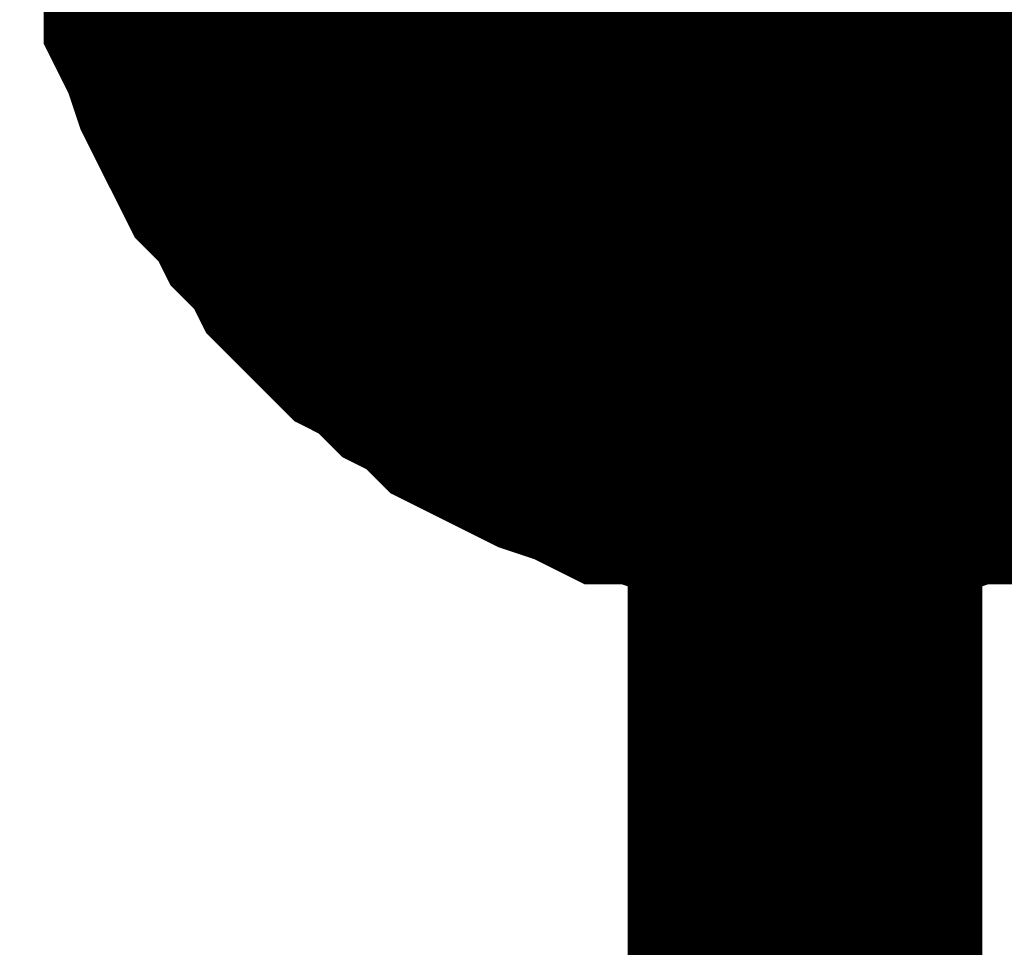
# Model space of a CAD drawing. Header units: inches. Extents: x 0 to 17, y 0 to 11.
# Tile 18 of 256: x 7.7741 to 7.8069, y 1.9125 to 1.9433. Entities that reach past the tile are written whole.
import ezdxf

# ---------------------------------------------------------------- set-up
doc = ezdxf.new("R2010")
doc.units = ezdxf.units.IN
doc.header["$MEASUREMENT"] = 0
doc.layers.add('Sheet', color=255, linetype='Continuous')

msp = doc.modelspace()

# ---------------------------------------------------------------- linework, layer by layer
at = {"layer": 'Sheet'}
msp.add_lwpolyline([(7.79, 1.95, 0.02, 0.02, 1), (7.81, 1.95, 0.02, 0.02, 1)], format="xyseb", close=True, dxfattribs=at)
for points in [[(7.800257, 1.929678, 0.0118, 0.0118, 0), (7.799067, 1.929678, 0.0118, 0.0118, 0), (7.798274, 1.929678, 0.0118, 0.0118, 0), (7.797085, 1.930075, 0.0118, 0.0118, 0), (7.796292, 1.930075, 0.0118, 0.0118, 0), (7.795103, 1.930471, 0.0118, 0.0118, 0), (7.79431, 1.930471, 0.0118, 0.0118, 0), (7.793517, 1.930868, 0.0118, 0.0118, 0), (7.792327, 1.931264, 0.0118, 0.0118, 0), (7.791535, 1.931661, 0.0118, 0.0118, 0), (7.790742, 1.932057, 0.0118, 0.0118, 0), (7.789949, 1.932454, 0.0118, 0.0118, 0), (7.789156, 1.933247, 0.0118, 0.0118, 0), (7.788363, 1.933643, 0.0118, 0.0118, 0), (7.78757, 1.934436, 0.0118, 0.0118, 0), (7.786777, 1.934833, 0.0118, 0.0118, 0), (7.785984, 1.935626, 0.0118, 0.0118, 0), (7.785191, 1.936419, 0.0118, 0.0118, 0), (7.784795, 1.937212, 0.0118, 0.0118, 0), (7.784002, 1.938005, 0.0118, 0.0118, 0), (7.783605, 1.938798, 0.0118, 0.0118, 0), (7.782813, 1.939591, 0.0118, 0.0118, 0), (7.782416, 1.940384, 0.0118, 0.0118, 0), (7.78202, 1.941176, 0.0118, 0.0118, 0), (7.781623, 1.941969, 0.0118, 0.0118, 0), (7.781227, 1.943159, 0.0118, 0.0118, 0), (7.78083, 1.943952, 0.0118, 0.0118, 0), (7.78083, 1.944745, 0.0118, 0.0118, 0), (7.780434, 1.945934, 0.0118, 0.0118, 0), (7.780434, 1.946727, 0.0118, 0.0118, 0), (7.780037, 1.947917, 0.0118, 0.0118, 0), (7.780037, 1.94871, 0.0118, 0.0118, 0), (7.780037, 1.949899, 0.0118, 0.0118, 0)], [(7.800257, 1.929678, 0.0118, 0.0118, 0), (7.799067, 1.929678, 0.0118, 0.0118, 0), (7.798274, 1.929678, 0.0118, 0.0118, 0), (7.797085, 1.930075, 0.0118, 0.0118, 0), (7.796292, 1.930075, 0.0118, 0.0118, 0), (7.795103, 1.930471, 0.0118, 0.0118, 0), (7.79431, 1.930471, 0.0118, 0.0118, 0), (7.793517, 1.930868, 0.0118, 0.0118, 0), (7.792327, 1.931264, 0.0118, 0.0118, 0), (7.791535, 1.931661, 0.0118, 0.0118, 0), (7.790742, 1.932057, 0.0118, 0.0118, 0), (7.789949, 1.932454, 0.0118, 0.0118, 0), (7.789156, 1.933247, 0.0118, 0.0118, 0), (7.788363, 1.933643, 0.0118, 0.0118, 0), (7.78757, 1.934436, 0.0118, 0.0118, 0), (7.786777, 1.934833, 0.0118, 0.0118, 0), (7.785984, 1.935626, 0.0118, 0.0118, 0), (7.785191, 1.936419, 0.0118, 0.0118, 0), (7.784795, 1.937212, 0.0118, 0.0118, 0), (7.784002, 1.938005, 0.0118, 0.0118, 0), (7.783605, 1.938798, 0.0118, 0.0118, 0), (7.782813, 1.939591, 0.0118, 0.0118, 0), (7.782416, 1.940384, 0.0118, 0.0118, 0), (7.78202, 1.941176, 0.0118, 0.0118, 0), (7.781623, 1.941969, 0.0118, 0.0118, 0), (7.781227, 1.943159, 0.0118, 0.0118, 0), (7.78083, 1.943952, 0.0118, 0.0118, 0), (7.78083, 1.944745, 0.0118, 0.0118, 0), (7.780434, 1.945934, 0.0118, 0.0118, 0), (7.780434, 1.946727, 0.0118, 0.0118, 0), (7.780037, 1.947917, 0.0118, 0.0118, 0), (7.780037, 1.94871, 0.0118, 0.0118, 0), (7.780037, 1.949899, 0.0118, 0.0118, 0)], [(7.800257, 1.929678, 0.0118, 0.0118, 0), (7.799067, 1.929678, 0.0118, 0.0118, 0), (7.798274, 1.929678, 0.0118, 0.0118, 0), (7.797085, 1.930075, 0.0118, 0.0118, 0), (7.796292, 1.930075, 0.0118, 0.0118, 0), (7.795103, 1.930471, 0.0118, 0.0118, 0), (7.79431, 1.930471, 0.0118, 0.0118, 0), (7.793517, 1.930868, 0.0118, 0.0118, 0), (7.792327, 1.931264, 0.0118, 0.0118, 0), (7.791535, 1.931661, 0.0118, 0.0118, 0), (7.790742, 1.932057, 0.0118, 0.0118, 0), (7.789949, 1.932454, 0.0118, 0.0118, 0), (7.789156, 1.933247, 0.0118, 0.0118, 0), (7.788363, 1.933643, 0.0118, 0.0118, 0), (7.78757, 1.934436, 0.0118, 0.0118, 0), (7.786777, 1.934833, 0.0118, 0.0118, 0), (7.785984, 1.935626, 0.0118, 0.0118, 0), (7.785191, 1.936419, 0.0118, 0.0118, 0), (7.784795, 1.937212, 0.0118, 0.0118, 0), (7.784002, 1.938005, 0.0118, 0.0118, 0), (7.783605, 1.938798, 0.0118, 0.0118, 0), (7.782813, 1.939591, 0.0118, 0.0118, 0), (7.782416, 1.940384, 0.0118, 0.0118, 0), (7.78202, 1.941176, 0.0118, 0.0118, 0), (7.781623, 1.941969, 0.0118, 0.0118, 0), (7.781227, 1.943159, 0.0118, 0.0118, 0), (7.78083, 1.943952, 0.0118, 0.0118, 0), (7.78083, 1.944745, 0.0118, 0.0118, 0), (7.780434, 1.945934, 0.0118, 0.0118, 0), (7.780434, 1.946727, 0.0118, 0.0118, 0), (7.780037, 1.947917, 0.0118, 0.0118, 0), (7.780037, 1.94871, 0.0118, 0.0118, 0), (7.780037, 1.949899, 0.0118, 0.0118, 0)], [(7.800257, 1.929678, 0.0118, 0.0118, 0), (7.799067, 1.929678, 0.0118, 0.0118, 0), (7.798274, 1.929678, 0.0118, 0.0118, 0), (7.797085, 1.930075, 0.0118, 0.0118, 0), (7.796292, 1.930075, 0.0118, 0.0118, 0), (7.795103, 1.930471, 0.0118, 0.0118, 0), (7.79431, 1.930471, 0.0118, 0.0118, 0), (7.793517, 1.930868, 0.0118, 0.0118, 0), (7.792327, 1.931264, 0.0118, 0.0118, 0), (7.791535, 1.931661, 0.0118, 0.0118, 0), (7.790742, 1.932057, 0.0118, 0.0118, 0), (7.789949, 1.932454, 0.0118, 0.0118, 0), (7.789156, 1.933247, 0.0118, 0.0118, 0), (7.788363, 1.933643, 0.0118, 0.0118, 0), (7.78757, 1.934436, 0.0118, 0.0118, 0), (7.786777, 1.934833, 0.0118, 0.0118, 0), (7.785984, 1.935626, 0.0118, 0.0118, 0), (7.785191, 1.936419, 0.0118, 0.0118, 0), (7.784795, 1.937212, 0.0118, 0.0118, 0), (7.784002, 1.938005, 0.0118, 0.0118, 0), (7.783605, 1.938798, 0.0118, 0.0118, 0), (7.782813, 1.939591, 0.0118, 0.0118, 0), (7.782416, 1.940384, 0.0118, 0.0118, 0), (7.78202, 1.941176, 0.0118, 0.0118, 0), (7.781623, 1.941969, 0.0118, 0.0118, 0), (7.781227, 1.943159, 0.0118, 0.0118, 0), (7.78083, 1.943952, 0.0118, 0.0118, 0), (7.78083, 1.944745, 0.0118, 0.0118, 0), (7.780434, 1.945934, 0.0118, 0.0118, 0), (7.780434, 1.946727, 0.0118, 0.0118, 0), (7.780037, 1.947917, 0.0118, 0.0118, 0), (7.780037, 1.94871, 0.0118, 0.0118, 0), (7.780037, 1.949899, 0.0118, 0.0118, 0)], [(7.800257, 1.929678, 0.0118, 0.0118, 0), (7.799067, 1.929678, 0.0118, 0.0118, 0), (7.798274, 1.929678, 0.0118, 0.0118, 0), (7.797085, 1.930075, 0.0118, 0.0118, 0), (7.796292, 1.930075, 0.0118, 0.0118, 0), (7.795103, 1.930471, 0.0118, 0.0118, 0), (7.79431, 1.930471, 0.0118, 0.0118, 0), (7.793517, 1.930868, 0.0118, 0.0118, 0), (7.792327, 1.931264, 0.0118, 0.0118, 0), (7.791535, 1.931661, 0.0118, 0.0118, 0), (7.790742, 1.932057, 0.0118, 0.0118, 0), (7.789949, 1.932454, 0.0118, 0.0118, 0), (7.789156, 1.933247, 0.0118, 0.0118, 0), (7.788363, 1.933643, 0.0118, 0.0118, 0), (7.78757, 1.934436, 0.0118, 0.0118, 0), (7.786777, 1.934833, 0.0118, 0.0118, 0), (7.785984, 1.935626, 0.0118, 0.0118, 0), (7.785191, 1.936419, 0.0118, 0.0118, 0), (7.784795, 1.937212, 0.0118, 0.0118, 0), (7.784002, 1.938005, 0.0118, 0.0118, 0), (7.783605, 1.938798, 0.0118, 0.0118, 0), (7.782813, 1.939591, 0.0118, 0.0118, 0), (7.782416, 1.940384, 0.0118, 0.0118, 0), (7.78202, 1.941176, 0.0118, 0.0118, 0), (7.781623, 1.941969, 0.0118, 0.0118, 0), (7.781227, 1.943159, 0.0118, 0.0118, 0), (7.78083, 1.943952, 0.0118, 0.0118, 0), (7.78083, 1.944745, 0.0118, 0.0118, 0), (7.780434, 1.945934, 0.0118, 0.0118, 0), (7.780434, 1.946727, 0.0118, 0.0118, 0), (7.780037, 1.947917, 0.0118, 0.0118, 0), (7.780037, 1.94871, 0.0118, 0.0118, 0), (7.780037, 1.949899, 0.0118, 0.0118, 0)], [(7.800257, 1.929678, 0.0118, 0.0118, 0), (7.799067, 1.929678, 0.0118, 0.0118, 0), (7.798274, 1.929678, 0.0118, 0.0118, 0), (7.797085, 1.930075, 0.0118, 0.0118, 0), (7.796292, 1.930075, 0.0118, 0.0118, 0), (7.795103, 1.930471, 0.0118, 0.0118, 0), (7.79431, 1.930471, 0.0118, 0.0118, 0), (7.793517, 1.930868, 0.0118, 0.0118, 0), (7.792327, 1.931264, 0.0118, 0.0118, 0), (7.791535, 1.931661, 0.0118, 0.0118, 0), (7.790742, 1.932057, 0.0118, 0.0118, 0), (7.789949, 1.932454, 0.0118, 0.0118, 0), (7.789156, 1.933247, 0.0118, 0.0118, 0), (7.788363, 1.933643, 0.0118, 0.0118, 0), (7.78757, 1.934436, 0.0118, 0.0118, 0), (7.786777, 1.934833, 0.0118, 0.0118, 0), (7.785984, 1.935626, 0.0118, 0.0118, 0), (7.785191, 1.936419, 0.0118, 0.0118, 0), (7.784795, 1.937212, 0.0118, 0.0118, 0), (7.784002, 1.938005, 0.0118, 0.0118, 0), (7.783605, 1.938798, 0.0118, 0.0118, 0), (7.782813, 1.939591, 0.0118, 0.0118, 0), (7.782416, 1.940384, 0.0118, 0.0118, 0), (7.78202, 1.941176, 0.0118, 0.0118, 0), (7.781623, 1.941969, 0.0118, 0.0118, 0), (7.781227, 1.943159, 0.0118, 0.0118, 0), (7.78083, 1.943952, 0.0118, 0.0118, 0), (7.78083, 1.944745, 0.0118, 0.0118, 0), (7.780434, 1.945934, 0.0118, 0.0118, 0), (7.780434, 1.946727, 0.0118, 0.0118, 0), (7.780037, 1.947917, 0.0118, 0.0118, 0), (7.780037, 1.94871, 0.0118, 0.0118, 0), (7.780037, 1.949899, 0.0118, 0.0118, 0)], [(7.800257, 1.699719, 0.0118, 0.0118, 0), (7.800257, 1.949899, 0.0118, 0.0118, 0)], [(7.800257, 1.929678, 0.0039, 0.0039, 0), (7.799067, 1.929678, 0.0039, 0.0039, 0), (7.798274, 1.929678, 0.0039, 0.0039, 0), (7.797085, 1.930075, 0.0039, 0.0039, 0), (7.796292, 1.930075, 0.0039, 0.0039, 0), (7.795103, 1.930471, 0.0039, 0.0039, 0), (7.79431, 1.930471, 0.0039, 0.0039, 0), (7.793517, 1.930868, 0.0039, 0.0039, 0), (7.792327, 1.931264, 0.0039, 0.0039, 0), (7.791535, 1.931661, 0.0039, 0.0039, 0), (7.790742, 1.932057, 0.0039, 0.0039, 0), (7.789949, 1.932454, 0.0039, 0.0039, 0), (7.789156, 1.933247, 0.0039, 0.0039, 0), (7.788363, 1.933643, 0.0039, 0.0039, 0), (7.78757, 1.934436, 0.0039, 0.0039, 0), (7.786777, 1.934833, 0.0039, 0.0039, 0), (7.785984, 1.935626, 0.0039, 0.0039, 0), (7.785191, 1.936419, 0.0039, 0.0039, 0), (7.784795, 1.937212, 0.0039, 0.0039, 0), (7.784002, 1.938005, 0.0039, 0.0039, 0), (7.783605, 1.938798, 0.0039, 0.0039, 0), (7.782813, 1.939591, 0.0039, 0.0039, 0), (7.782416, 1.940384, 0.0039, 0.0039, 0), (7.78202, 1.941176, 0.0039, 0.0039, 0), (7.781623, 1.941969, 0.0039, 0.0039, 0), (7.781227, 1.943159, 0.0039, 0.0039, 0), (7.78083, 1.943952, 0.0039, 0.0039, 0), (7.78083, 1.944745, 0.0039, 0.0039, 0), (7.780434, 1.945934, 0.0039, 0.0039, 0)], [(7.800257, 1.929678, 0.0039, 0.0039, 0), (7.799067, 1.929678, 0.0039, 0.0039, 0), (7.798274, 1.929678, 0.0039, 0.0039, 0), (7.797085, 1.930075, 0.0039, 0.0039, 0), (7.796292, 1.930075, 0.0039, 0.0039, 0), (7.795103, 1.930471, 0.0039, 0.0039, 0), (7.79431, 1.930471, 0.0039, 0.0039, 0), (7.793517, 1.930868, 0.0039, 0.0039, 0), (7.792327, 1.931264, 0.0039, 0.0039, 0), (7.791535, 1.931661, 0.0039, 0.0039, 0), (7.790742, 1.932057, 0.0039, 0.0039, 0), (7.789949, 1.932454, 0.0039, 0.0039, 0), (7.789156, 1.933247, 0.0039, 0.0039, 0), (7.788363, 1.933643, 0.0039, 0.0039, 0), (7.78757, 1.934436, 0.0039, 0.0039, 0), (7.786777, 1.934833, 0.0039, 0.0039, 0), (7.785984, 1.935626, 0.0039, 0.0039, 0), (7.785191, 1.936419, 0.0039, 0.0039, 0), (7.784795, 1.937212, 0.0039, 0.0039, 0), (7.784002, 1.938005, 0.0039, 0.0039, 0), (7.783605, 1.938798, 0.0039, 0.0039, 0), (7.782813, 1.939591, 0.0039, 0.0039, 0), (7.782416, 1.940384, 0.0039, 0.0039, 0), (7.78202, 1.941176, 0.0039, 0.0039, 0), (7.781623, 1.941969, 0.0039, 0.0039, 0), (7.781227, 1.943159, 0.0039, 0.0039, 0), (7.78083, 1.943952, 0.0039, 0.0039, 0), (7.78083, 1.944745, 0.0039, 0.0039, 0), (7.780434, 1.945934, 0.0039, 0.0039, 0)], [(7.800257, 1.929678, 0.0039, 0.0039, 0), (7.799067, 1.929678, 0.0039, 0.0039, 0), (7.798274, 1.929678, 0.0039, 0.0039, 0), (7.797085, 1.930075, 0.0039, 0.0039, 0), (7.796292, 1.930075, 0.0039, 0.0039, 0), (7.795103, 1.930471, 0.0039, 0.0039, 0), (7.79431, 1.930471, 0.0039, 0.0039, 0), (7.793517, 1.930868, 0.0039, 0.0039, 0), (7.792327, 1.931264, 0.0039, 0.0039, 0), (7.791535, 1.931661, 0.0039, 0.0039, 0), (7.790742, 1.932057, 0.0039, 0.0039, 0), (7.789949, 1.932454, 0.0039, 0.0039, 0), (7.789156, 1.933247, 0.0039, 0.0039, 0), (7.788363, 1.933643, 0.0039, 0.0039, 0), (7.78757, 1.934436, 0.0039, 0.0039, 0), (7.786777, 1.934833, 0.0039, 0.0039, 0), (7.785984, 1.935626, 0.0039, 0.0039, 0), (7.785191, 1.936419, 0.0039, 0.0039, 0), (7.784795, 1.937212, 0.0039, 0.0039, 0), (7.784002, 1.938005, 0.0039, 0.0039, 0), (7.783605, 1.938798, 0.0039, 0.0039, 0), (7.782813, 1.939591, 0.0039, 0.0039, 0), (7.782416, 1.940384, 0.0039, 0.0039, 0), (7.78202, 1.941176, 0.0039, 0.0039, 0), (7.781623, 1.941969, 0.0039, 0.0039, 0), (7.781227, 1.943159, 0.0039, 0.0039, 0), (7.78083, 1.943952, 0.0039, 0.0039, 0), (7.78083, 1.944745, 0.0039, 0.0039, 0), (7.780434, 1.945934, 0.0039, 0.0039, 0)], [(7.800257, 1.929678, 0.0039, 0.0039, 0), (7.799067, 1.929678, 0.0039, 0.0039, 0), (7.798274, 1.929678, 0.0039, 0.0039, 0), (7.797085, 1.930075, 0.0039, 0.0039, 0), (7.796292, 1.930075, 0.0039, 0.0039, 0), (7.795103, 1.930471, 0.0039, 0.0039, 0), (7.79431, 1.930471, 0.0039, 0.0039, 0), (7.793517, 1.930868, 0.0039, 0.0039, 0), (7.792327, 1.931264, 0.0039, 0.0039, 0), (7.791535, 1.931661, 0.0039, 0.0039, 0), (7.790742, 1.932057, 0.0039, 0.0039, 0), (7.789949, 1.932454, 0.0039, 0.0039, 0), (7.789156, 1.933247, 0.0039, 0.0039, 0), (7.788363, 1.933643, 0.0039, 0.0039, 0), (7.78757, 1.934436, 0.0039, 0.0039, 0), (7.786777, 1.934833, 0.0039, 0.0039, 0), (7.785984, 1.935626, 0.0039, 0.0039, 0), (7.785191, 1.936419, 0.0039, 0.0039, 0), (7.784795, 1.937212, 0.0039, 0.0039, 0), (7.784002, 1.938005, 0.0039, 0.0039, 0), (7.783605, 1.938798, 0.0039, 0.0039, 0), (7.782813, 1.939591, 0.0039, 0.0039, 0), (7.782416, 1.940384, 0.0039, 0.0039, 0), (7.78202, 1.941176, 0.0039, 0.0039, 0), (7.781623, 1.941969, 0.0039, 0.0039, 0), (7.781227, 1.943159, 0.0039, 0.0039, 0), (7.78083, 1.943952, 0.0039, 0.0039, 0), (7.78083, 1.944745, 0.0039, 0.0039, 0), (7.780434, 1.945934, 0.0039, 0.0039, 0)], [(7.800257, 1.929678, 0.0039, 0.0039, 0), (7.799067, 1.929678, 0.0039, 0.0039, 0), (7.798274, 1.929678, 0.0039, 0.0039, 0), (7.797085, 1.930075, 0.0039, 0.0039, 0), (7.796292, 1.930075, 0.0039, 0.0039, 0), (7.795103, 1.930471, 0.0039, 0.0039, 0), (7.79431, 1.930471, 0.0039, 0.0039, 0), (7.793517, 1.930868, 0.0039, 0.0039, 0), (7.792327, 1.931264, 0.0039, 0.0039, 0), (7.791535, 1.931661, 0.0039, 0.0039, 0), (7.790742, 1.932057, 0.0039, 0.0039, 0), (7.789949, 1.932454, 0.0039, 0.0039, 0), (7.789156, 1.933247, 0.0039, 0.0039, 0), (7.788363, 1.933643, 0.0039, 0.0039, 0), (7.78757, 1.934436, 0.0039, 0.0039, 0), (7.786777, 1.934833, 0.0039, 0.0039, 0), (7.785984, 1.935626, 0.0039, 0.0039, 0), (7.785191, 1.936419, 0.0039, 0.0039, 0), (7.784795, 1.937212, 0.0039, 0.0039, 0), (7.784002, 1.938005, 0.0039, 0.0039, 0), (7.783605, 1.938798, 0.0039, 0.0039, 0), (7.782813, 1.939591, 0.0039, 0.0039, 0), (7.782416, 1.940384, 0.0039, 0.0039, 0), (7.78202, 1.941176, 0.0039, 0.0039, 0), (7.781623, 1.941969, 0.0039, 0.0039, 0), (7.781227, 1.943159, 0.0039, 0.0039, 0), (7.78083, 1.943952, 0.0039, 0.0039, 0), (7.78083, 1.944745, 0.0039, 0.0039, 0), (7.780434, 1.945934, 0.0039, 0.0039, 0)], [(7.800257, 1.929678, 0.0039, 0.0039, 0), (7.799067, 1.929678, 0.0039, 0.0039, 0), (7.798274, 1.929678, 0.0039, 0.0039, 0), (7.797085, 1.930075, 0.0039, 0.0039, 0), (7.796292, 1.930075, 0.0039, 0.0039, 0), (7.795103, 1.930471, 0.0039, 0.0039, 0), (7.79431, 1.930471, 0.0039, 0.0039, 0), (7.793517, 1.930868, 0.0039, 0.0039, 0), (7.792327, 1.931264, 0.0039, 0.0039, 0), (7.791535, 1.931661, 0.0039, 0.0039, 0), (7.790742, 1.932057, 0.0039, 0.0039, 0), (7.789949, 1.932454, 0.0039, 0.0039, 0), (7.789156, 1.933247, 0.0039, 0.0039, 0), (7.788363, 1.933643, 0.0039, 0.0039, 0), (7.78757, 1.934436, 0.0039, 0.0039, 0), (7.786777, 1.934833, 0.0039, 0.0039, 0), (7.785984, 1.935626, 0.0039, 0.0039, 0), (7.785191, 1.936419, 0.0039, 0.0039, 0), (7.784795, 1.937212, 0.0039, 0.0039, 0), (7.784002, 1.938005, 0.0039, 0.0039, 0), (7.783605, 1.938798, 0.0039, 0.0039, 0), (7.782813, 1.939591, 0.0039, 0.0039, 0), (7.782416, 1.940384, 0.0039, 0.0039, 0), (7.78202, 1.941176, 0.0039, 0.0039, 0), (7.781623, 1.941969, 0.0039, 0.0039, 0), (7.781227, 1.943159, 0.0039, 0.0039, 0), (7.78083, 1.943952, 0.0039, 0.0039, 0), (7.78083, 1.944745, 0.0039, 0.0039, 0), (7.780434, 1.945934, 0.0039, 0.0039, 0)], [(7.812943, 1.934436, 0.0118, 0.0118, 0), (7.81215, 1.933643, 0.0118, 0.0118, 0), (7.811357, 1.933247, 0.0118, 0.0118, 0), (7.810564, 1.932454, 0.0118, 0.0118, 0), (7.809771, 1.932057, 0.0118, 0.0118, 0), (7.808979, 1.931661, 0.0118, 0.0118, 0), (7.808186, 1.931264, 0.0118, 0.0118, 0), (7.806996, 1.930868, 0.0118, 0.0118, 0), (7.806203, 1.930471, 0.0118, 0.0118, 0), (7.80541, 1.930471, 0.0118, 0.0118, 0), (7.804221, 1.930075, 0.0118, 0.0118, 0), (7.803428, 1.930075, 0.0118, 0.0118, 0), (7.802239, 1.929678, 0.0118, 0.0118, 0), (7.801446, 1.929678, 0.0118, 0.0118, 0), (7.800257, 1.929678, 0.0118, 0.0118, 0)], [(7.812943, 1.934436, 0.0118, 0.0118, 0), (7.81215, 1.933643, 0.0118, 0.0118, 0), (7.811357, 1.933247, 0.0118, 0.0118, 0), (7.810564, 1.932454, 0.0118, 0.0118, 0), (7.809771, 1.932057, 0.0118, 0.0118, 0), (7.808979, 1.931661, 0.0118, 0.0118, 0), (7.808186, 1.931264, 0.0118, 0.0118, 0), (7.806996, 1.930868, 0.0118, 0.0118, 0), (7.806203, 1.930471, 0.0118, 0.0118, 0), (7.80541, 1.930471, 0.0118, 0.0118, 0), (7.804221, 1.930075, 0.0118, 0.0118, 0), (7.803428, 1.930075, 0.0118, 0.0118, 0), (7.802239, 1.929678, 0.0118, 0.0118, 0), (7.801446, 1.929678, 0.0118, 0.0118, 0), (7.800257, 1.929678, 0.0118, 0.0118, 0)], [(7.812943, 1.934436, 0.0118, 0.0118, 0), (7.81215, 1.933643, 0.0118, 0.0118, 0), (7.811357, 1.933247, 0.0118, 0.0118, 0), (7.810564, 1.932454, 0.0118, 0.0118, 0), (7.809771, 1.932057, 0.0118, 0.0118, 0), (7.808979, 1.931661, 0.0118, 0.0118, 0), (7.808186, 1.931264, 0.0118, 0.0118, 0), (7.806996, 1.930868, 0.0118, 0.0118, 0), (7.806203, 1.930471, 0.0118, 0.0118, 0), (7.80541, 1.930471, 0.0118, 0.0118, 0), (7.804221, 1.930075, 0.0118, 0.0118, 0), (7.803428, 1.930075, 0.0118, 0.0118, 0), (7.802239, 1.929678, 0.0118, 0.0118, 0), (7.801446, 1.929678, 0.0118, 0.0118, 0), (7.800257, 1.929678, 0.0118, 0.0118, 0)], [(7.812943, 1.934436, 0.0118, 0.0118, 0), (7.81215, 1.933643, 0.0118, 0.0118, 0), (7.811357, 1.933247, 0.0118, 0.0118, 0), (7.810564, 1.932454, 0.0118, 0.0118, 0), (7.809771, 1.932057, 0.0118, 0.0118, 0), (7.808979, 1.931661, 0.0118, 0.0118, 0), (7.808186, 1.931264, 0.0118, 0.0118, 0), (7.806996, 1.930868, 0.0118, 0.0118, 0), (7.806203, 1.930471, 0.0118, 0.0118, 0), (7.80541, 1.930471, 0.0118, 0.0118, 0), (7.804221, 1.930075, 0.0118, 0.0118, 0), (7.803428, 1.930075, 0.0118, 0.0118, 0), (7.802239, 1.929678, 0.0118, 0.0118, 0), (7.801446, 1.929678, 0.0118, 0.0118, 0), (7.800257, 1.929678, 0.0118, 0.0118, 0)], [(7.812943, 1.934436, 0.0118, 0.0118, 0), (7.81215, 1.933643, 0.0118, 0.0118, 0), (7.811357, 1.933247, 0.0118, 0.0118, 0), (7.810564, 1.932454, 0.0118, 0.0118, 0), (7.809771, 1.932057, 0.0118, 0.0118, 0), (7.808979, 1.931661, 0.0118, 0.0118, 0), (7.808186, 1.931264, 0.0118, 0.0118, 0), (7.806996, 1.930868, 0.0118, 0.0118, 0), (7.806203, 1.930471, 0.0118, 0.0118, 0), (7.80541, 1.930471, 0.0118, 0.0118, 0), (7.804221, 1.930075, 0.0118, 0.0118, 0), (7.803428, 1.930075, 0.0118, 0.0118, 0), (7.802239, 1.929678, 0.0118, 0.0118, 0), (7.801446, 1.929678, 0.0118, 0.0118, 0), (7.800257, 1.929678, 0.0118, 0.0118, 0)], [(7.812943, 1.934436, 0.0118, 0.0118, 0), (7.81215, 1.933643, 0.0118, 0.0118, 0), (7.811357, 1.933247, 0.0118, 0.0118, 0), (7.810564, 1.932454, 0.0118, 0.0118, 0), (7.809771, 1.932057, 0.0118, 0.0118, 0), (7.808979, 1.931661, 0.0118, 0.0118, 0), (7.808186, 1.931264, 0.0118, 0.0118, 0), (7.806996, 1.930868, 0.0118, 0.0118, 0), (7.806203, 1.930471, 0.0118, 0.0118, 0), (7.80541, 1.930471, 0.0118, 0.0118, 0), (7.804221, 1.930075, 0.0118, 0.0118, 0), (7.803428, 1.930075, 0.0118, 0.0118, 0), (7.802239, 1.929678, 0.0118, 0.0118, 0), (7.801446, 1.929678, 0.0118, 0.0118, 0), (7.800257, 1.929678, 0.0118, 0.0118, 0)], [(7.808979, 1.931661, 0.0039, 0.0039, 0), (7.808186, 1.931264, 0.0039, 0.0039, 0), (7.806996, 1.930868, 0.0039, 0.0039, 0), (7.806203, 1.930471, 0.0039, 0.0039, 0), (7.80541, 1.930471, 0.0039, 0.0039, 0), (7.804221, 1.930075, 0.0039, 0.0039, 0), (7.803428, 1.930075, 0.0039, 0.0039, 0), (7.802239, 1.929678, 0.0039, 0.0039, 0), (7.801446, 1.929678, 0.0039, 0.0039, 0), (7.800257, 1.929678, 0.0039, 0.0039, 0)], [(7.808979, 1.931661, 0.0039, 0.0039, 0), (7.808186, 1.931264, 0.0039, 0.0039, 0), (7.806996, 1.930868, 0.0039, 0.0039, 0), (7.806203, 1.930471, 0.0039, 0.0039, 0), (7.80541, 1.930471, 0.0039, 0.0039, 0), (7.804221, 1.930075, 0.0039, 0.0039, 0), (7.803428, 1.930075, 0.0039, 0.0039, 0), (7.802239, 1.929678, 0.0039, 0.0039, 0), (7.801446, 1.929678, 0.0039, 0.0039, 0), (7.800257, 1.929678, 0.0039, 0.0039, 0)], [(7.808979, 1.931661, 0.0039, 0.0039, 0), (7.808186, 1.931264, 0.0039, 0.0039, 0), (7.806996, 1.930868, 0.0039, 0.0039, 0), (7.806203, 1.930471, 0.0039, 0.0039, 0), (7.80541, 1.930471, 0.0039, 0.0039, 0), (7.804221, 1.930075, 0.0039, 0.0039, 0), (7.803428, 1.930075, 0.0039, 0.0039, 0), (7.802239, 1.929678, 0.0039, 0.0039, 0), (7.801446, 1.929678, 0.0039, 0.0039, 0), (7.800257, 1.929678, 0.0039, 0.0039, 0)], [(7.808979, 1.931661, 0.0039, 0.0039, 0), (7.808186, 1.931264, 0.0039, 0.0039, 0), (7.806996, 1.930868, 0.0039, 0.0039, 0), (7.806203, 1.930471, 0.0039, 0.0039, 0), (7.80541, 1.930471, 0.0039, 0.0039, 0), (7.804221, 1.930075, 0.0039, 0.0039, 0), (7.803428, 1.930075, 0.0039, 0.0039, 0), (7.802239, 1.929678, 0.0039, 0.0039, 0), (7.801446, 1.929678, 0.0039, 0.0039, 0), (7.800257, 1.929678, 0.0039, 0.0039, 0)], [(7.808979, 1.931661, 0.0039, 0.0039, 0), (7.808186, 1.931264, 0.0039, 0.0039, 0), (7.806996, 1.930868, 0.0039, 0.0039, 0), (7.806203, 1.930471, 0.0039, 0.0039, 0), (7.80541, 1.930471, 0.0039, 0.0039, 0), (7.804221, 1.930075, 0.0039, 0.0039, 0), (7.803428, 1.930075, 0.0039, 0.0039, 0), (7.802239, 1.929678, 0.0039, 0.0039, 0), (7.801446, 1.929678, 0.0039, 0.0039, 0), (7.800257, 1.929678, 0.0039, 0.0039, 0)], [(7.808979, 1.931661, 0.0039, 0.0039, 0), (7.808186, 1.931264, 0.0039, 0.0039, 0), (7.806996, 1.930868, 0.0039, 0.0039, 0), (7.806203, 1.930471, 0.0039, 0.0039, 0), (7.80541, 1.930471, 0.0039, 0.0039, 0), (7.804221, 1.930075, 0.0039, 0.0039, 0), (7.803428, 1.930075, 0.0039, 0.0039, 0), (7.802239, 1.929678, 0.0039, 0.0039, 0), (7.801446, 1.929678, 0.0039, 0.0039, 0), (7.800257, 1.929678, 0.0039, 0.0039, 0)]]:
    msp.add_lwpolyline(points, format="xyseb", dxfattribs=at)

doc.saveas('drawing.dxf')
